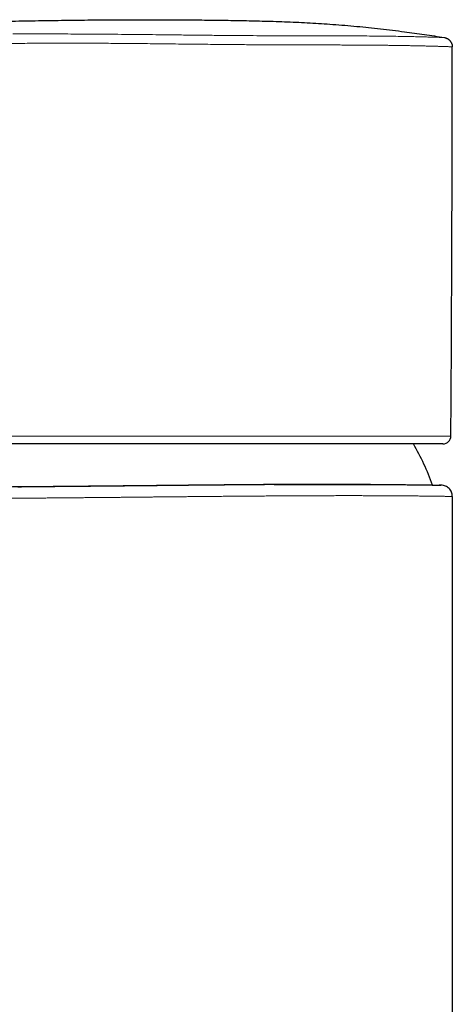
# Model space of a CAD drawing. Header units: millimetres. Extents: x 8 to 674, y 12 to 828.
# Tile 13 of 25: x 200 to 239, y 741 to 828. Entities that reach past the tile are written whole.
import ezdxf

# ---------------------------------------------------------------- set-up
doc = ezdxf.new("R2010")
doc.units = ezdxf.units.MM

msp = doc.modelspace()

# ---------------------------------------------------------------- linework, layer by layer
at = {"color": 252, "linetype": 'Continuous', "lineweight": 0}
for p, q in [((188.863, 791.138), (213.74, 791.138)), ((213.74, 791.138), (238.616, 791.138))]:
    msp.add_line(p, q, dxfattribs=at)
at = {"color": 7, "linetype": 'Continuous', "lineweight": 30}
for p, q in [((237.916, 790.443), (189.563, 790.443)), ((237.757, 786.792), (237.593, 786.795)), ((200.279, 786.629), (200.628, 786.632)), ((238.743, 785.793), (238.743, 653.943))]:
    msp.add_line(p, q, dxfattribs=at)
at = {"color": 252, "linetype": 'Continuous', "lineweight": 0, "flags": 128}
msp.add_lwpolyline([(237.723, 786.792), (237.726, 786.792), (237.743, 786.792), (237.753, 786.792), (237.757, 786.792), (237.757, 786.792), (237.757, 786.792)], dxfattribs=at)
at = {"color": 7, "linetype": 'Continuous', "lineweight": 30}
for centre, radius, start, end in [((-4761.26, 826.283), 5000, 359.597265, 359.991873), ((237.916, 791.143), 0.7, 270, 359.59727), ((213.743, 778.193), 24.8, 20.31608, 29.60096)]:
    msp.add_arc(centre, radius, start, end, dxfattribs=at)
for points, knots in [([(147.44, 824.417), (147.628, 824.452), (148.005, 824.523), (148.571, 824.619), (149.234, 824.723), (149.993, 824.831), (150.984, 824.959), (152.112, 825.095), (153.376, 825.239), (154.641, 825.375), (155.907, 825.504), (157.278, 825.639), (158.757, 825.777), (160.342, 825.917), (161.928, 826.049), (163.837, 826.198), (166.069, 826.363), (168.625, 826.538), (171.182, 826.701), (173.628, 826.846), (175.962, 826.975), (178.185, 827.09), (180.408, 827.198), (182.665, 827.3), (184.956, 827.397), (187.281, 827.488), (189.606, 827.571), (191.932, 827.647), (194.258, 827.716), (196.584, 827.777), (198.91, 827.83), (201.237, 827.876), (203.564, 827.913), (205.891, 827.942), (208.219, 827.963), (210.468, 827.973), (212.64, 827.973), (214.654, 827.965), (216.588, 827.949), (218.441, 827.925), (220.295, 827.894), (221.865, 827.86), (223.151, 827.824), (224.155, 827.788), (225.159, 827.746), (226.162, 827.694), (227.165, 827.633), (228.186, 827.561), (229.225, 827.478), (230.283, 827.384), (231.34, 827.279), (232.396, 827.164), (233.451, 827.04), (234.449, 826.914), (235.39, 826.788), (236.274, 826.663), (237.157, 826.532), (237.746, 826.441), (238.04, 826.395)], [0, 0, 0, 0, 0.006327, 0.012653, 0.01898, 0.028482, 0.037983, 0.05199, 0.065997, 0.080004, 0.094012, 0.108018, 0.125538, 0.143057, 0.160577, 0.178096, 0.206303, 0.234511, 0.262721, 0.290931, 0.315437, 0.339943, 0.364451, 0.388958, 0.414574, 0.440191, 0.465807, 0.491426, 0.517045, 0.542664, 0.568286, 0.593909, 0.619531, 0.645157, 0.670782, 0.696408, 0.719468, 0.742528, 0.762934, 0.783339, 0.803747, 0.824154, 0.835211, 0.846267, 0.857323, 0.868386, 0.879449, 0.890511, 0.9022, 0.91389, 0.925578, 0.937277, 0.948975, 0.960673, 0.970504, 0.980335, 0.990167, 1, 1, 1, 1]), ([(238.04, 826.395), (238.062, 826.391), (238.107, 826.383), (238.174, 826.363), (238.24, 826.338), (238.303, 826.308), (238.363, 826.272), (238.419, 826.232), (238.473, 826.187), (238.522, 826.137), (238.567, 826.084), (238.607, 826.027), (238.643, 825.966), (238.673, 825.903), (238.698, 825.837), (238.717, 825.77), (238.731, 825.701), (238.739, 825.635), (238.739, 825.593), (238.74, 825.574)], [0, 0, 0, 0, 0.058345, 0.117096, 0.177127, 0.237599, 0.295944, 0.354694, 0.414717, 0.475179, 0.533628, 0.592482, 0.652607, 0.713172, 0.771802, 0.830838, 0.891152, 0.951906, 1, 1, 1, 1]), ([(231.498, 786.857), (231.486, 786.857), (231.342, 786.857), (231.057, 786.859), (230.64, 786.86), (230.21, 786.861), (229.794, 786.862), (229.393, 786.862), (229.008, 786.862), (228.617, 786.862), (228.205, 786.862), (227.773, 786.861), (227.319, 786.86), (226.857, 786.859), (226.417, 786.858), (226.001, 786.856), (225.611, 786.855), (225.216, 786.853), (224.787, 786.851), (224.323, 786.849), (223.822, 786.846), (223.316, 786.843), (222.803, 786.84), (222.285, 786.836), (221.786, 786.832), (221.306, 786.829), (220.848, 786.825), (220.386, 786.821), (219.921, 786.817), (219.452, 786.813), (218.992, 786.809), (218.539, 786.805), (218.095, 786.801), (217.649, 786.797), (217.168, 786.792), (216.652, 786.787), (216.1, 786.782), (215.546, 786.777), (214.991, 786.771), (214.433, 786.765), (213.901, 786.76), (213.394, 786.755), (212.912, 786.75), (212.43, 786.745), (211.948, 786.74), (211.466, 786.735), (211.03, 786.731), (210.639, 786.727), (210.292, 786.723), (209.947, 786.72), (209.52, 786.716), (209.013, 786.71), (208.426, 786.705), (207.842, 786.699), (207.293, 786.694), (206.778, 786.689), (206.297, 786.684), (205.819, 786.68), (205.328, 786.675), (204.826, 786.67), (204.312, 786.666), (203.802, 786.661), (203.361, 786.657), (202.986, 786.654), (202.675, 786.651), (202.366, 786.649), (201.987, 786.645), (201.54, 786.642), (201.029, 786.638), (200.525, 786.633), (200.055, 786.63), (199.62, 786.626), (199.216, 786.623), (198.819, 786.62), (198.415, 786.617), (198.005, 786.614), (197.591, 786.611), (197.186, 786.608), (196.814, 786.605), (196.474, 786.603), (196.165, 786.6), (195.862, 786.598), (195.543, 786.596), (195.211, 786.594), (194.866, 786.591), (194.531, 786.589), (194.207, 786.587), (193.892, 786.584), (193.602, 786.582), (193.335, 786.581), (193.09, 786.579), (192.853, 786.577), (192.624, 786.576), (192.403, 786.574), (192.196, 786.573), (192.002, 786.571), (191.82, 786.57), (191.645, 786.569), (191.466, 786.567), (191.285, 786.566), (191.104, 786.565), (190.935, 786.563), (190.779, 786.562), (190.634, 786.561), (190.508, 786.56), (190.399, 786.559), (190.305, 786.558), (190.22, 786.558), (190.145, 786.557), (190.08, 786.556), (190.026, 786.556), (189.984, 786.555), (189.951, 786.555), (189.926, 786.554), (189.911, 786.554), (189.907, 786.554), (189.906, 786.554)], [0, 0, 0, 0, 0.000931, 0.011497, 0.022063, 0.032656, 0.043249, 0.052139, 0.06103, 0.069937, 0.078843, 0.088651, 0.098458, 0.108288, 0.118117, 0.12609, 0.134064, 0.142049, 0.150034, 0.159816, 0.169599, 0.179381, 0.189211, 0.199042, 0.208872, 0.217365, 0.225859, 0.234353, 0.242877, 0.251403, 0.259927, 0.267901, 0.275876, 0.283861, 0.291847, 0.301629, 0.311413, 0.321195, 0.331026, 0.340857, 0.350688, 0.359181, 0.367676, 0.37617, 0.384695, 0.393221, 0.401746, 0.407907, 0.414068, 0.420234, 0.4264, 0.436967, 0.447534, 0.458127, 0.468721, 0.477612, 0.486504, 0.495411, 0.504318, 0.514126, 0.523934, 0.533764, 0.543594, 0.549754, 0.555915, 0.562081, 0.568247, 0.578814, 0.589381, 0.599974, 0.610568, 0.619459, 0.62835, 0.637257, 0.646164, 0.655972, 0.66578, 0.675609, 0.685439, 0.693414, 0.701389, 0.709375, 0.717362, 0.727146, 0.736931, 0.746714, 0.756546, 0.766379, 0.776211, 0.784706, 0.793202, 0.801697, 0.810223, 0.81875, 0.827276, 0.835251, 0.843226, 0.851213, 0.859199, 0.868983, 0.878768, 0.888551, 0.898383, 0.908216, 0.918048, 0.926542, 0.935038, 0.943533, 0.952059, 0.960586, 0.969112, 0.976488, 0.983864, 0.991239, 0.998635, 1, 1, 1, 1]), ([(222.985, 786.84), (223.068, 786.84), (223.337, 786.842), (223.786, 786.845), (224.291, 786.848), (224.748, 786.85), (225.161, 786.852), (225.569, 786.854), (226, 786.856), (226.452, 786.858), (226.924, 786.859), (227.39, 786.86), (227.802, 786.861), (228.164, 786.861), (228.476, 786.862), (228.785, 786.862), (229.144, 786.862), (229.551, 786.862), (230.001, 786.861), (230.441, 786.86), (230.838, 786.859), (231.194, 786.858), (231.511, 786.857), (231.821, 786.855), (232.146, 786.854), (232.482, 786.852), (232.827, 786.85), (233.163, 786.847), (233.467, 786.845), (233.743, 786.843), (233.992, 786.841), (234.233, 786.838), (234.485, 786.836), (234.745, 786.833), (235.01, 786.83), (235.265, 786.827), (235.508, 786.824), (235.739, 786.821), (235.949, 786.819), (236.138, 786.816), (236.309, 786.814), (236.47, 786.811), (236.623, 786.809), (236.766, 786.807), (236.892, 786.805), (237.002, 786.803), (237.098, 786.802), (237.188, 786.8), (237.28, 786.799), (237.373, 786.798), (237.463, 786.796), (237.541, 786.795), (237.607, 786.794), (237.661, 786.793), (237.7, 786.793), (237.716, 786.793), (237.723, 786.792)], [0, 0, 0, 0, 0.009903, 0.032373, 0.054843, 0.072142, 0.089442, 0.106768, 0.124093, 0.144884, 0.165675, 0.186511, 0.207346, 0.221946, 0.236545, 0.25116, 0.265775, 0.28819, 0.310605, 0.333076, 0.355547, 0.372848, 0.390149, 0.407475, 0.424802, 0.445594, 0.466386, 0.487223, 0.50806, 0.524957, 0.541854, 0.558774, 0.575695, 0.596423, 0.617154, 0.637882, 0.658712, 0.679545, 0.700374, 0.718372, 0.736371, 0.754368, 0.772432, 0.790498, 0.808562, 0.82332, 0.838077, 0.852851, 0.867625, 0.887464, 0.907305, 0.927144, 0.947073, 0.967004, 0.986933, 1, 1, 1, 1]), ([(231.512, 786.857), (231.515, 786.857), (231.523, 786.857), (231.532, 786.857), (231.539, 786.857), (231.539, 786.857)], [0, 0, 0, 0, 0.251917, 0.967145, 1, 1, 1, 1]), ([(237.723, 786.792), (237.723, 786.792), (237.718, 786.792), (237.704, 786.793), (237.686, 786.793), (237.672, 786.793), (237.667, 786.793)], [0, 0, 0, 0, 0.005361, 0.401349, 0.797337, 1, 1, 1, 1])]:
    msp.add_open_spline(points, degree=3, knots=knots, dxfattribs=at)
at = {"color": 252, "linetype": 'Continuous', "lineweight": 0}
for points, knots in [([(199.436, 825.868), (199.715, 825.871), (200.26, 825.876), (201.09, 825.882), (201.901, 825.888), (202.694, 825.892), (203.461, 825.894), (204.198, 825.896), (204.905, 825.897), (205.583, 825.896), (206.24, 825.894), (206.902, 825.891), (207.594, 825.887), (208.336, 825.882), (209.128, 825.876), (209.965, 825.869), (210.846, 825.861), (211.769, 825.852), (212.739, 825.842), (213.401, 825.834), (213.74, 825.831)], [0, 0, 0, 0, 0.066345, 0.130085, 0.191218, 0.249747, 0.305669, 0.358056, 0.407931, 0.455292, 0.50014, 0.544219, 0.591302, 0.641387, 0.694476, 0.750568, 0.808581, 0.86949, 0.933297, 1, 1, 1, 1]), ([(199.837, 826.711), (200.179, 826.711), (200.861, 826.711), (201.926, 826.711), (203.015, 826.711), (204.133, 826.709), (205.278, 826.706), (206.449, 826.7), (207.64, 826.692), (208.846, 826.682), (210.063, 826.671), (211.287, 826.659), (212.517, 826.645), (213.338, 826.636), (213.748, 826.631)], [0, 0, 0, 0, 0.08363, 0.166844, 0.249845, 0.332833, 0.416012, 0.499581, 0.583323, 0.666902, 0.750342, 0.833661, 0.916875, 1, 1, 1, 1]), ([(213.748, 826.631), (214.205, 826.626), (215.117, 826.616), (216.478, 826.601), (217.826, 826.587), (219.16, 826.575), (220.477, 826.565), (221.775, 826.557), (223.052, 826.552), (224.3, 826.549), (225.514, 826.547), (226.688, 826.546), (227.821, 826.544), (228.909, 826.542), (229.95, 826.538), (230.941, 826.533), (231.876, 826.525), (232.753, 826.516), (233.57, 826.505), (234.327, 826.493), (235.02, 826.479), (235.648, 826.465), (236.205, 826.451), (236.69, 826.438), (237.103, 826.426), (237.442, 826.415), (237.709, 826.407), (237.898, 826.4), (238.018, 826.396), (238.032, 826.395), (238.04, 826.395)], [0, 0, 0, 0, 0.035937, 0.071692, 0.107333, 0.142925, 0.178534, 0.214226, 0.250064, 0.285938, 0.321715, 0.357428, 0.393108, 0.428786, 0.464495, 0.500265, 0.53597, 0.571541, 0.60709, 0.642744, 0.67859, 0.714476, 0.750225, 0.785801, 0.821361, 0.856991, 0.892762, 0.928587, 0.964364, 1, 1, 1, 1]), ([(213.74, 825.831), (214.079, 825.827), (214.745, 825.819), (215.721, 825.809), (216.654, 825.799), (217.543, 825.79), (218.388, 825.782), (219.187, 825.774), (219.965, 825.768), (220.717, 825.761), (221.441, 825.756), (222.112, 825.752), (222.73, 825.748), (223.171, 825.746), (223.464, 825.745), (223.636, 825.745), (223.833, 825.744), (224.057, 825.744), (224.307, 825.743), (224.583, 825.742), (224.93, 825.742), (225.354, 825.741), (225.862, 825.74), (226.414, 825.739), (227.007, 825.738), (227.449, 825.737), (227.731, 825.737), (227.842, 825.736), (227.952, 825.736), (228.061, 825.736), (228.17, 825.736), (228.277, 825.736), (228.541, 825.735), (228.932, 825.734), (229.44, 825.732), (230.024, 825.73), (230.688, 825.727), (231.217, 825.723), (231.523, 825.721), (231.63, 825.72), (231.74, 825.719), (231.852, 825.718), (231.968, 825.717), (232.085, 825.716), (232.281, 825.714), (232.558, 825.711), (232.944, 825.707), (233.37, 825.701), (233.834, 825.695), (234.292, 825.688), (234.74, 825.68), (235.174, 825.672), (235.606, 825.664), (236.032, 825.655), (236.447, 825.645), (236.752, 825.637), (236.962, 825.631), (237.085, 825.628), (237.202, 825.625), (237.314, 825.622), (237.421, 825.618), (237.568, 825.614), (237.746, 825.609), (237.952, 825.602), (238.141, 825.596), (238.307, 825.591), (238.458, 825.585), (238.584, 825.58), (238.676, 825.577), (238.728, 825.574), (238.74, 825.574), (238.74, 825.574), (238.74, 825.574)], [0, 0, 0, 0, 0.025936, 0.050841, 0.074716, 0.09756, 0.119373, 0.140155, 0.159907, 0.180443, 0.199732, 0.217773, 0.234567, 0.250114, 0.254094, 0.25883, 0.264323, 0.270573, 0.277581, 0.285344, 0.293865, 0.307066, 0.32175, 0.337917, 0.355568, 0.374703, 0.378132, 0.381547, 0.384946, 0.388332, 0.391702, 0.395058, 0.398399, 0.416512, 0.432309, 0.447752, 0.474446, 0.500011, 0.503766, 0.507651, 0.511664, 0.515807, 0.520079, 0.524481, 0.529011, 0.542137, 0.55624, 0.574304, 0.593754, 0.614588, 0.634362, 0.655239, 0.677221, 0.700307, 0.724498, 0.749793, 0.758456, 0.767038, 0.775538, 0.783957, 0.792294, 0.80055, 0.819686, 0.838369, 0.86002, 0.881029, 0.901395, 0.927666, 0.952784, 0.976752, 0.999568, 1, 1, 1, 1]), ([(200.628, 786.632), (200.746, 786.633), (200.981, 786.635), (201.339, 786.637), (201.701, 786.641), (202.068, 786.644), (202.438, 786.647), (202.812, 786.65), (203.191, 786.653), (203.573, 786.657), (203.959, 786.66), (204.348, 786.664), (204.75, 786.667), (205.164, 786.671), (205.591, 786.675), (206.022, 786.679), (206.488, 786.684), (206.989, 786.688), (207.528, 786.694), (208.07, 786.699), (208.616, 786.704), (209.166, 786.71), (209.694, 786.715), (210.198, 786.72), (210.679, 786.725), (211.161, 786.73), (211.645, 786.735), (212.131, 786.74), (212.572, 786.745), (212.969, 786.749), (213.321, 786.752), (213.673, 786.756), (214.109, 786.76), (214.628, 786.766), (215.231, 786.772), (215.834, 786.778), (216.404, 786.784), (216.94, 786.789), (217.443, 786.794), (217.944, 786.798), (218.461, 786.803), (218.992, 786.808), (219.537, 786.813), (220.08, 786.818), (220.566, 786.822), (220.995, 786.825), (221.369, 786.828), (221.741, 786.831), (222.177, 786.834), (222.593, 786.837), (222.882, 786.839), (222.985, 786.84)], [0, 0, 0, 0, 0.017966, 0.03593, 0.053944, 0.071959, 0.089973, 0.108088, 0.126204, 0.144319, 0.162485, 0.180652, 0.198818, 0.218314, 0.237811, 0.257335, 0.27686, 0.300777, 0.324699, 0.348617, 0.372652, 0.396691, 0.420727, 0.441495, 0.462265, 0.483033, 0.503878, 0.524725, 0.545569, 0.56063, 0.575691, 0.590764, 0.605838, 0.631669, 0.6575, 0.683397, 0.709293, 0.731028, 0.752763, 0.774537, 0.79631, 0.820286, 0.844263, 0.868291, 0.892319, 0.909159, 0.925999, 0.942857, 0.959715, 0.985569, 1, 1, 1, 1]), ([(237.757, 786.792), (237.757, 786.792), (237.757, 786.792), (237.755, 786.792), (237.749, 786.792), (237.739, 786.792), (237.729, 786.792), (237.723, 786.792)], [0, 0, 0, 0, 0.000047, 0.250798, 0.501549, 0.752477, 1, 1, 1, 1]), ([(238.743, 785.793), (238.742, 785.792), (238.74, 785.792), (238.721, 785.792), (238.69, 785.793), (238.647, 785.793), (238.592, 785.794), (238.524, 785.795), (238.443, 785.796), (238.35, 785.798), (238.245, 785.799), (238.127, 785.801), (237.996, 785.803), (237.872, 785.805), (237.76, 785.806), (237.663, 785.808), (237.562, 785.809), (237.446, 785.811), (237.312, 785.813), (237.16, 785.815), (237, 785.817), (236.832, 785.819), (236.657, 785.821), (236.471, 785.824), (236.273, 785.826), (236.063, 785.828), (235.845, 785.831), (235.619, 785.833), (235.384, 785.835), (235.157, 785.838), (234.939, 785.84), (234.732, 785.841), (234.52, 785.843), (234.311, 785.845), (234.107, 785.846), (233.908, 785.848), (233.705, 785.849), (233.483, 785.851), (233.239, 785.852), (232.974, 785.853), (232.703, 785.855), (232.426, 785.856), (232.144, 785.857), (231.823, 785.858), (231.462, 785.859), (231.057, 785.86), (230.642, 785.861), (230.218, 785.862), (229.786, 785.862), (229.344, 785.862), (228.894, 785.862), (228.497, 785.861), (228.158, 785.86), (227.879, 785.86), (227.598, 785.859), (227.291, 785.858), (226.96, 785.857), (226.602, 785.856), (226.24, 785.855), (225.874, 785.853), (225.505, 785.852), (225.089, 785.85), (224.624, 785.847), (224.111, 785.844), (223.591, 785.841), (223.066, 785.838), (222.535, 785.834), (221.998, 785.83), (221.458, 785.826), (220.95, 785.822), (220.476, 785.819), (220.038, 785.815), (219.597, 785.811), (219.115, 785.807), (218.592, 785.803), (218.026, 785.798), (217.458, 785.792), (216.887, 785.787), (216.313, 785.782), (215.755, 785.776), (215.214, 785.771), (214.689, 785.766), (214.163, 785.761), (213.636, 785.756), (213.109, 785.75), (212.637, 785.746), (212.221, 785.742), (211.86, 785.738), (211.5, 785.735), (211.119, 785.731), (210.716, 785.727), (210.293, 785.723), (209.87, 785.719), (209.448, 785.714), (209.027, 785.71), (208.569, 785.706), (208.074, 785.701), (207.544, 785.696), (207.016, 785.691), (206.487, 785.686), (205.958, 785.682), (205.428, 785.677), (204.902, 785.672), (204.418, 785.668), (203.976, 785.664), (203.575, 785.66), (203.177, 785.657), (202.782, 785.654), (202.389, 785.65), (202, 785.647), (201.613, 785.644), (201.23, 785.641), (200.851, 785.638), (200.475, 785.635), (200.102, 785.632), (199.858, 785.63), (199.735, 785.629)], [0, 0, 0, 0, 0.010219, 0.020438, 0.030677, 0.040916, 0.051226, 0.061539, 0.071851, 0.082161, 0.092554, 0.10295, 0.113346, 0.123739, 0.130013, 0.136286, 0.142564, 0.148842, 0.157069, 0.165297, 0.173524, 0.181775, 0.190026, 0.198277, 0.207049, 0.215822, 0.224594, 0.233395, 0.242197, 0.250998, 0.258121, 0.265244, 0.272374, 0.279503, 0.285778, 0.292052, 0.298331, 0.30461, 0.31236, 0.32011, 0.327859, 0.335629, 0.343399, 0.351168, 0.361646, 0.372125, 0.382625, 0.393125, 0.403655, 0.414186, 0.424738, 0.435291, 0.441564, 0.447838, 0.454116, 0.460394, 0.468142, 0.475891, 0.483639, 0.491407, 0.499176, 0.506944, 0.517421, 0.527898, 0.538396, 0.548894, 0.559423, 0.569952, 0.580503, 0.591053, 0.599437, 0.60782, 0.616214, 0.624609, 0.635226, 0.645844, 0.656461, 0.667129, 0.677799, 0.688467, 0.698171, 0.707876, 0.71758, 0.727323, 0.737067, 0.74681, 0.753482, 0.760155, 0.766833, 0.773512, 0.781397, 0.789283, 0.797168, 0.805075, 0.812981, 0.820888, 0.830967, 0.841046, 0.851145, 0.861244, 0.871573, 0.881903, 0.892253, 0.902603, 0.91068, 0.918757, 0.926834, 0.934933, 0.943033, 0.951132, 0.959265, 0.967399, 0.975532, 0.983688, 0.991844, 1, 1, 1, 1])]:
    msp.add_open_spline(points, degree=3, knots=knots, dxfattribs=at)
at = {"color": 7, "linetype": 'Continuous', "lineweight": 30}
msp.add_open_spline([(238.743, 785.793), (238.728, 785.922), (238.699, 786.182), (238.472, 786.511), (238.146, 786.743), (237.887, 786.776), (237.757, 786.792)], degree=3, dxfattribs=at)

doc.saveas('drawing.dxf')
